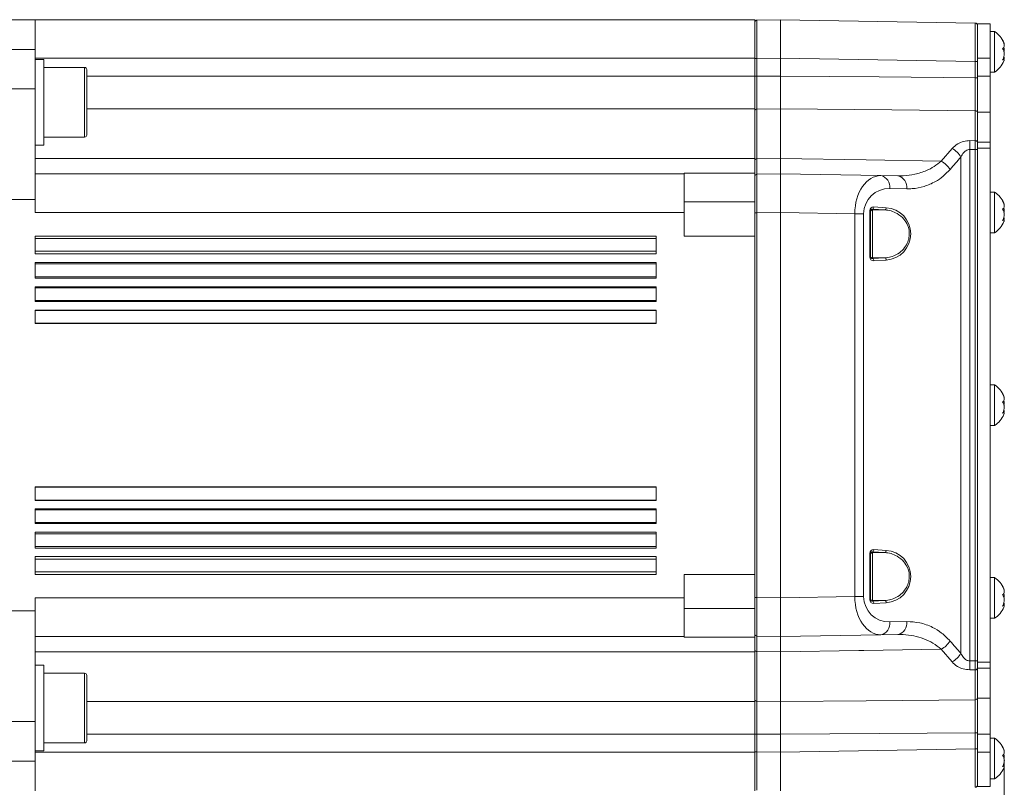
# Model space of a CAD drawing. Header units: millimetres. Extents: x 0 to 8410, y 0 to 5940.
# Tile 155 of 256: x 3716 to 3946, y 2643 to 2823. Entities that reach past the tile are written whole.
import ezdxf

# ---------------------------------------------------------------- set-up
doc = ezdxf.new("R2010")
doc.units = ezdxf.units.MM
doc.header["$LTSCALE"] = 10
doc.header["$PDSIZE"] = -1
doc.styles.add('SLDTEXTSTYLE0', font='TXT', dxfattribs={"width": 0.605})
doc.dimstyles.new('SLDDIMSTYLE6', dxfattribs={"dimtxt": 50, "dimasz": 50, "dimexe": 0, "dimexo": 0.0625, "dimgap": 12.5, "dimtad": 1, "dimtoh": 1, "dimdec": 0, "dimrnd": 1e-09, "dimzin": 12, "dimdsep": 46, "dimtxsty": 'SLDTEXTSTYLE0', "dimsah": 1, "dimcen": 0.09, "dimadec": 0, "dimazin": 0, "dimtfac": 1, "dimtofl": 0, "dimtmove": 0, "dimatfit": 3, "dimfxl": 0, "dimfrac": 2, "dimtolj": 1, "dimtzin": 12, "dimarcsym": 0})

# ---------------------------------------------------------------- blocks, each defined once
blk = doc.blocks.new('*D21')
at = {"color": 7, "linetype": 'Continuous', "lineweight": 0}
for p, q in [((3945.68, 2649.6), (3945.68, 2002.57)), ((3622.91, 2227.14), (3622.91, 2002.57)), ((3945.68, 2017.57), (3622.91, 2017.57))]:
    blk.add_line(p, q, dxfattribs=at)
for points in [[(3622.91, 2017.57), (3672.91, 2010.07), (3672.91, 2025.07)], [(3945.68, 2017.57), (3895.68, 2025.07), (3895.68, 2010.07)]]:
    blk.add_solid(points, dxfattribs=at)
at = {"color": 7, "linetype": 'Continuous', "lineweight": 0, "insert": (3727.01, 2082.03), "char_height": 50, "attachment_point": 1, "style": 'SLDTEXTSTYLE0'}
blk.add_mtext('323', dxfattribs=at)

msp = doc.modelspace()

# ---------------------------------------------------------------- linework, layer by layer
at = {"color": 7, "linetype": 'Continuous', "lineweight": 0}
for p, q in [((3719.407859, 2822.574738), (3700.907859, 2822.574738)), ((3719.407859, 2822.574738), (3719.407859, 2815.641704)), ((3887.407849, 2822.574738), (3719.407859, 2822.574738)), ((3887.407849, 2813.574735), (3887.407849, 2822.574738)), ((3887.899141, 2822.478596), (3893.407861, 2822.574738)), ((3893.407861, 2813.576105), (3893.407861, 2822.574738)), ((3893.407861, 2822.574738), (3938.916574, 2821.780387)), ((3939.407865, 2821.574751), (3942.407856, 2821.574751)), ((3939.407865, 2813.574735), (3939.407865, 2821.574751)), ((3942.407856, 2813.574735), (3942.407856, 2821.574751)), ((3943.407844, 2819.824758), (3942.407856, 2819.824758)), ((3943.407844, 2810.523871), (3943.407844, 2819.824758)), ((3719.407859, 2815.641704), (3719.407859, 2806.449297)), ((3721.407856, 2813.285414), (3719.407859, 2813.285414)), ((3721.407856, 2803.285423), (3721.407856, 2813.285414)), ((3887.407849, 2809.412244), (3887.407849, 2813.574735)), ((3893.407861, 2813.576105), (3893.407861, 2809.411529)), ((3939.407865, 2809.412244), (3939.407865, 2813.574735)), ((3942.407856, 2809.412244), (3942.407856, 2813.574735)), ((3945.582191, 2813.292626), (3945.354591, 2813.292626)), ((3730.90786, 2811.420444), (3721.407856, 2811.420444)), ((3731.407854, 2810.92042), (3731.407854, 2801.650527)), ((3942.407856, 2810.324732), (3943.407844, 2810.324732)), ((3943.407844, 2810.324732), (3943.407844, 2810.523871)), ((3887.407849, 2801.72849), (3887.407849, 2809.412244)), ((3939.407865, 2800.960127), (3939.407865, 2809.412244)), ((3942.407856, 2800.960127), (3942.407856, 2809.412244)), ((3719.407859, 2806.449297), (3719.407859, 2780.574742)), ((3721.407856, 2793.285433), (3721.407856, 2803.285423)), ((3731.407854, 2801.650527), (3731.407854, 2795.650426)), ((3887.407849, 2790.174785), (3887.407849, 2801.72849)), ((3893.407861, 2801.728907), (3893.407861, 2790.174249)), ((3939.407865, 2793.954078), (3939.407865, 2800.960127)), ((3942.407856, 2793.954078), (3942.407856, 2800.960127)), ((3721.407856, 2795.150462), (3730.90786, 2795.150462)), ((3939.407865, 2792.574766), (3939.407865, 2793.954078)), ((3942.407856, 2792.574766), (3942.407856, 2793.954078)), ((3719.407859, 2793.285433), (3721.407856, 2793.285433)), ((3939.407865, 2672.574762), (3939.407865, 2792.574766)), ((3942.407856, 2672.574762), (3942.407856, 2792.574766)), ((3887.407849, 2786.745015), (3887.407849, 2790.174785)), ((3870.907853, 2786.745015), (3887.407849, 2786.745015)), ((3870.907853, 2786.574784), (3870.907853, 2786.745015)), ((3887.407849, 2785.978678), (3887.407849, 2786.745015)), ((3870.907853, 2786.574784), (3719.407859, 2786.574784)), ((3870.907853, 2777.574781), (3870.907853, 2786.574784)), ((3887.407849, 2785.978678), (3887.407849, 2786.395016)), ((3887.407849, 2777.47995), (3887.407849, 2785.978678)), ((3887.899141, 2786.478582), (3893.407861, 2786.574784)), ((3893.407861, 2777.576152), (3893.407861, 2786.574784)), ((3893.407861, 2786.574784), (3916.875253, 2786.165121)), ((3916.875253, 2786.165121), (3920.855025, 2786.095682)), ((3943.407844, 2782.324735), (3942.407856, 2782.324735)), ((3943.407844, 2773.023847), (3943.407844, 2782.324735)), ((3719.407859, 2780.574742), (3700.907859, 2780.574742)), ((3719.407859, 2780.574742), (3719.407859, 2777.574781)), ((3870.907853, 2772.074762), (3870.907853, 2777.574781)), ((3893.407861, 2777.576152), (3893.407861, 2687.573376)), ((3914.407859, 2777.933064), (3914.407859, 2767.216447)), ((3917.772124, 2778.179172), (3914.899121, 2778.359059)), ((3887.407849, 2772.074762), (3887.407849, 2777.47995)), ((3945.582191, 2775.792602), (3945.354591, 2775.792602)), ((3943.407844, 2772.824767), (3943.407844, 2773.023847)), ((3864.407862, 2772.074762), (3719.407859, 2772.074762)), ((3719.407859, 2772.074762), (3719.407859, 2767.925266)), ((3864.407862, 2772.074762), (3864.407862, 2767.925266)), ((3887.407849, 2772.074762), (3870.907853, 2772.074762)), ((3887.407849, 2693.074766), (3887.407849, 2772.074762)), ((3942.407856, 2772.824767), (3943.407844, 2772.824767)), ((3864.407862, 2767.925266), (3719.407859, 2767.925266)), ((3864.407862, 2765.925291), (3719.407859, 2765.925291)), ((3719.407859, 2765.925291), (3719.407859, 2762.198451)), ((3864.407862, 2765.925291), (3864.407862, 2762.198451)), ((3864.407862, 2762.198451), (3719.407859, 2762.198451)), ((3864.407862, 2760.198417), (3719.407859, 2760.198417)), ((3719.407859, 2760.198417), (3719.407859, 2756.793562)), ((3864.407862, 2760.198417), (3864.407862, 2756.793562)), ((3864.407862, 2756.793562), (3719.407859, 2756.793562)), ((3864.407862, 2754.793528), (3719.407859, 2754.793528)), ((3719.407859, 2754.793528), (3719.407859, 2751.631978)), ((3864.407862, 2754.793528), (3864.407862, 2751.631978)), ((3864.407862, 2751.631978), (3719.407859, 2751.631978)), ((3943.407844, 2737.324748), (3942.407856, 2737.324748)), ((3943.407844, 2728.02386), (3943.407844, 2737.324748)), ((3945.582191, 2730.792615), (3945.354591, 2730.792615)), ((3942.407856, 2727.824751), (3943.407844, 2727.824751)), ((3943.407844, 2727.824751), (3943.407844, 2728.02386)), ((3719.407859, 2713.51752), (3719.407859, 2710.35597)), ((3864.407862, 2713.51752), (3719.407859, 2713.51752)), ((3864.407862, 2713.51752), (3864.407862, 2710.35597)), ((3864.407862, 2710.35597), (3719.407859, 2710.35597)), ((3719.407859, 2708.355966), (3719.407859, 2704.951081)), ((3864.407862, 2708.355966), (3719.407859, 2708.355966)), ((3864.407862, 2708.355966), (3864.407862, 2704.951081)), ((3864.407862, 2704.951081), (3719.407859, 2704.951081)), ((3719.407859, 2702.951077), (3719.407859, 2699.224267)), ((3864.407862, 2702.951077), (3719.407859, 2702.951077)), ((3864.407862, 2702.951077), (3864.407862, 2699.224267)), ((3864.407862, 2699.224267), (3719.407859, 2699.224267)), ((3719.407859, 2697.224263), (3719.407859, 2693.074766)), ((3864.407862, 2697.224263), (3719.407859, 2697.224263)), ((3864.407862, 2697.224263), (3864.407862, 2693.074766)), ((3914.407859, 2697.933051), (3914.407859, 2687.216464)), ((3864.407862, 2693.074766), (3719.407859, 2693.074766)), ((3870.907853, 2693.074766), (3887.407849, 2693.074766)), ((3870.907853, 2687.574747), (3870.907853, 2693.074766)), ((3887.407849, 2687.669549), (3887.407849, 2693.074766)), ((3943.407844, 2692.324761), (3942.407856, 2692.324761)), ((3943.407844, 2683.023843), (3943.407844, 2692.324761)), ((3719.407859, 2687.574747), (3719.407859, 2684.574756)), ((3870.907853, 2687.574747), (3870.907853, 2678.574774)), ((3887.407849, 2679.17085), (3887.407849, 2687.669549)), ((3893.407861, 2678.574774), (3893.407861, 2687.573376)), ((3945.582191, 2685.792628), (3945.354591, 2685.792628)), ((3719.407859, 2684.574756), (3700.907859, 2684.574756)), ((3719.407859, 2684.574756), (3719.407859, 2658.700201)), ((3942.407856, 2682.824764), (3943.407844, 2682.824764)), ((3943.407844, 2682.824764), (3943.407844, 2683.023843)), ((3887.407849, 2678.404483), (3887.407849, 2679.17085)), ((3893.407861, 2678.574774), (3887.899141, 2678.670916)), ((3916.875253, 2678.984377), (3893.407861, 2678.574774)), ((3920.855025, 2679.053846), (3916.875253, 2678.984377)), ((3870.907853, 2678.574774), (3719.407859, 2678.574774)), ((3870.907853, 2678.404483), (3870.907853, 2678.574774)), ((3887.407849, 2678.404483), (3870.907853, 2678.404483)), ((3887.407849, 2674.974773), (3887.407849, 2678.404483)), ((3887.407849, 2663.421008), (3887.407849, 2674.974773)), ((3893.407861, 2674.975249), (3893.407861, 2663.420621)), ((3721.407856, 2671.864096), (3719.407859, 2671.864096)), ((3721.407856, 2651.864085), (3721.407856, 2671.864096)), ((3939.407865, 2671.195451), (3939.407865, 2672.574762)), ((3942.407856, 2671.195451), (3942.407856, 2672.574762)), ((3730.90786, 2669.999096), (3721.407856, 2669.999096)), ((3731.407854, 2669.499073), (3731.407854, 2654.229078)), ((3939.407865, 2664.189401), (3939.407865, 2671.195451)), ((3942.407856, 2664.189401), (3942.407856, 2671.195451)), ((3887.407849, 2655.737254), (3887.407849, 2663.421008)), ((3939.407865, 2655.737254), (3939.407865, 2664.189401)), ((3942.407856, 2655.737254), (3942.407856, 2664.189401)), ((3719.407859, 2658.700201), (3719.407859, 2649.507824)), ((3887.407849, 2651.574764), (3887.407849, 2655.737254)), ((3893.407861, 2655.737969), (3893.407861, 2651.573393)), ((3939.407865, 2651.574764), (3939.407865, 2655.737254)), ((3942.407856, 2651.574764), (3942.407856, 2655.737254)), ((3721.407856, 2653.729084), (3730.90786, 2653.729084)), ((3943.407844, 2654.824767), (3942.407856, 2654.824767)), ((3943.407844, 2645.523849), (3943.407844, 2654.824767)), ((3719.407859, 2651.864085), (3721.407856, 2651.864085)), ((3887.407849, 2642.57476), (3887.407849, 2651.574764)), ((3893.407861, 2651.573393), (3893.407861, 2642.57476)), ((3939.407865, 2643.574748), (3939.407865, 2651.574764)), ((3942.407856, 2643.574748), (3942.407856, 2651.574764)), ((3719.407859, 2649.507824), (3719.407859, 2642.57476)), ((3945.582191, 2648.292604), (3945.354591, 2648.292604)), ((3942.407856, 2645.32477), (3943.407844, 2645.32477)), ((3943.407844, 2645.32477), (3943.407844, 2645.523849)), ((3939.407865, 2643.574748), (3942.407856, 2643.574748))]:
    msp.add_line(p, q, dxfattribs=at)
at = {"color": 8, "linetype": 'Continuous', "lineweight": 0}
for p, q in [((3719.407859, 2815.641704), (3700.907859, 2815.641704)), ((3887.407849, 2813.574735), (3719.407859, 2813.574735)), ((3887.407849, 2813.479963), (3887.899141, 2813.479963)), ((3893.407861, 2813.576105), (3887.899141, 2813.479963)), ((3887.899141, 2813.479963), (3887.899141, 2809.366468)), ((3938.916574, 2812.781754), (3893.407861, 2813.576105)), ((3938.916574, 2809.038463), (3938.916574, 2812.781754)), ((3939.407865, 2812.781754), (3938.916574, 2812.781754)), ((3939.407865, 2813.574735), (3942.407856, 2813.574735)), ((3730.90786, 2801.543418), (3730.90786, 2811.420444)), ((3731.407854, 2809.412244), (3887.407849, 2809.412244)), ((3887.407849, 2809.366468), (3887.899141, 2809.366468)), ((3939.407865, 2809.038463), (3938.916574, 2809.038463)), ((3939.407865, 2809.412244), (3942.407856, 2809.412244)), ((3719.407859, 2806.449297), (3700.907859, 2806.449297)), ((3730.90786, 2795.150462), (3730.90786, 2801.543418)), ((3887.407849, 2801.72849), (3731.407854, 2801.72849)), ((3893.407861, 2801.728907), (3887.899141, 2801.680985)), ((3887.899141, 2801.680985), (3887.899141, 2790.081564)), ((3938.916574, 2794.332984), (3938.916574, 2801.33194)), ((3939.407865, 2800.960127), (3942.407856, 2800.960127)), ((3937.619756, 2794.341865), (3938.916574, 2794.332984)), ((3939.407865, 2793.954078), (3942.407856, 2793.954078)), ((3930.95092, 2789.542678), (3933.481822, 2792.499188)), ((3937.619756, 2792.265478), (3937.619756, 2672.88405)), ((3939.407865, 2792.256358), (3938.916574, 2792.256358)), ((3938.916574, 2672.89317), (3938.916574, 2792.256358)), ((3939.407865, 2792.574766), (3942.407856, 2792.574766)), ((3719.407859, 2790.174785), (3887.407849, 2790.174785)), ((3887.899141, 2790.081564), (3893.407861, 2790.174249)), ((3935.550789, 2674.663159), (3935.550789, 2790.486339)), ((3922.923992, 2783.096138), (3918.94422, 2783.165577)), ((3887.407849, 2780.074778), (3870.907853, 2780.074778)), ((3870.907853, 2777.574781), (3719.407859, 2777.574781)), ((3893.407861, 2777.576152), (3887.899141, 2777.47995)), ((3910.769592, 2777.273062), (3893.407861, 2777.576152)), ((3914.261411, 2767.216447), (3914.261411, 2777.933064)), ((3914.407859, 2777.933064), (3914.261411, 2777.933064)), ((3914.899121, 2778.359059), (3914.899121, 2778.129164)), ((3914.899121, 2778.129164), (3917.772124, 2778.179172)), ((3914.899121, 2778.129164), (3914.899121, 2767.020348)), ((3915.243963, 2778.857354), (3918.116937, 2778.677467)), ((3887.899141, 2777.47995), (3887.407849, 2777.47995)), ((3887.899141, 2777.47995), (3887.899141, 2687.669549)), ((3910.769592, 2687.876436), (3910.769592, 2777.273062)), ((3910.769592, 2777.273062), (3912.838558, 2777.273062)), ((3912.838558, 2777.273062), (3912.838558, 2687.876436)), ((3864.407862, 2771.494332), (3719.407859, 2771.494332)), ((3864.407862, 2768.505696), (3719.407859, 2768.505696)), ((3914.407859, 2767.216447), (3914.261411, 2767.216447)), ((3914.899121, 2767.020348), (3914.899121, 2766.790453)), ((3914.899121, 2767.020348), (3917.772124, 2766.970399)), ((3914.899121, 2766.790453), (3917.772124, 2766.970399)), ((3918.116937, 2766.472045), (3915.243963, 2766.292158)), ((3864.407862, 2765.55616), (3719.407859, 2765.55616)), ((3864.407862, 2762.567583), (3719.407859, 2762.567583)), ((3864.407862, 2759.990278), (3719.407859, 2759.990278)), ((3864.407862, 2757.001701), (3719.407859, 2757.001701)), ((3864.407862, 2754.707042), (3719.407859, 2754.707042)), ((3864.407862, 2751.718465), (3719.407859, 2751.718465)), ((3864.407862, 2713.431034), (3719.407859, 2713.431034)), ((3864.407862, 2710.442457), (3719.407859, 2710.442457)), ((3864.407862, 2708.147827), (3719.407859, 2708.147827)), ((3864.407862, 2705.15922), (3719.407859, 2705.15922)), ((3864.407862, 2702.581945), (3719.407859, 2702.581945)), ((3864.407862, 2699.593368), (3719.407859, 2699.593368)), ((3914.261411, 2687.216464), (3914.261411, 2697.933051)), ((3914.407859, 2697.933051), (3914.261411, 2697.933051)), ((3914.899121, 2698.359046), (3914.899121, 2698.12915)), ((3917.772124, 2698.179129), (3914.899121, 2698.359046)), ((3914.899121, 2698.12915), (3917.772124, 2698.179129)), ((3914.899121, 2698.12915), (3914.899121, 2687.020365)), ((3915.243963, 2698.85737), (3918.116937, 2698.677483)), ((3864.407862, 2696.643803), (3719.407859, 2696.643803)), ((3864.407862, 2693.655226), (3719.407859, 2693.655226)), ((3893.407861, 2687.573376), (3910.769592, 2687.876436)), ((3910.769592, 2687.876436), (3912.838558, 2687.876436)), ((3870.907853, 2687.574747), (3719.407859, 2687.574747)), ((3887.899141, 2687.669549), (3887.407849, 2687.669549)), ((3887.899141, 2687.669549), (3893.407861, 2687.573376)), ((3914.407859, 2687.216464), (3914.261411, 2687.216464)), ((3914.899121, 2687.020365), (3914.899121, 2686.790469)), ((3914.899121, 2687.020365), (3917.772124, 2686.970386)), ((3914.899121, 2686.790469), (3917.772124, 2686.970386)), ((3918.116937, 2686.472061), (3915.243963, 2686.292145)), ((3870.907853, 2685.07475), (3887.407849, 2685.07475)), ((3918.94422, 2681.983921), (3922.923992, 2682.05339)), ((3887.407849, 2674.974773), (3719.407859, 2674.974773)), ((3893.407861, 2674.975249), (3887.899141, 2675.067935)), ((3887.899141, 2675.067935), (3887.899141, 2663.468543)), ((3933.481822, 2672.65034), (3930.95092, 2675.60682)), ((3939.407865, 2672.89317), (3938.916574, 2672.89317)), ((3939.407865, 2672.574762), (3942.407856, 2672.574762)), ((3730.90786, 2653.729084), (3730.90786, 2669.999096)), ((3938.916574, 2670.816544), (3937.619756, 2670.807663)), ((3938.916574, 2663.817617), (3938.916574, 2670.816544)), ((3939.407865, 2671.195451), (3942.407856, 2671.195451)), ((3731.407854, 2663.421008), (3887.407849, 2663.421008)), ((3887.899141, 2663.468543), (3893.407861, 2663.420621)), ((3939.407865, 2664.189401), (3942.407856, 2664.189401)), ((3719.407859, 2658.700201), (3700.907859, 2658.700201)), ((3887.407849, 2655.737254), (3731.407854, 2655.737254)), ((3887.899141, 2655.78306), (3887.407849, 2655.78306)), ((3887.899141, 2655.78306), (3887.899141, 2651.669535)), ((3939.407865, 2656.111065), (3938.916574, 2656.111065)), ((3938.916574, 2652.367744), (3938.916574, 2656.111065)), ((3939.407865, 2655.737254), (3942.407856, 2655.737254)), ((3887.407849, 2651.574764), (3719.407859, 2651.574764)), ((3887.899141, 2651.669535), (3887.407849, 2651.669535)), ((3887.899141, 2651.669535), (3893.407861, 2651.573393)), ((3893.407861, 2651.573393), (3938.916574, 2652.367744)), ((3939.407865, 2652.367744), (3938.916574, 2652.367744)), ((3939.407865, 2651.574764), (3942.407856, 2651.574764)), ((3719.407859, 2649.507824), (3700.907859, 2649.507824))]:
    msp.add_line(p, q, dxfattribs=at)
at = {"color": 8, "linetype": 'Continuous', "lineweight": 0, "flags": 128}
for points in [[(3887.899141, 2809.366468), (3890.366296, 2809.386674), (3893.407861, 2809.411529)], [(3893.407861, 2809.411529), (3916.449616, 2809.22288), (3938.916574, 2809.038463)], [(3938.916574, 2801.33194), (3919.411461, 2801.502291), (3893.407861, 2801.728907)], [(3938.916574, 2792.256358), (3937.89957, 2792.263511), (3937.619756, 2792.265478)], [(3887.407849, 2789.761785), (3887.417267, 2789.823535), (3887.445072, 2789.882901), (3887.490312, 2789.937738), (3887.551228, 2789.985958), (3887.625555, 2790.025774), (3887.710492, 2790.055636), (3887.802849, 2790.074471), (3887.899141, 2790.081564)], [(3893.407861, 2790.174249), (3913.404266, 2789.83784), (3930.95092, 2789.542678)], [(3887.899141, 2675.067935), (3887.802849, 2675.075028), (3887.710492, 2675.093863), (3887.625555, 2675.123754), (3887.551228, 2675.16354), (3887.490312, 2675.21179), (3887.445072, 2675.266627), (3887.417267, 2675.326023), (3887.407849, 2675.387713)], [(3930.95092, 2675.60682), (3912.850658, 2675.30236), (3911.734204, 2675.283584), (3893.407861, 2674.975249)], [(3937.619756, 2672.88405), (3937.89957, 2672.886017), (3938.916574, 2672.89317)], [(3893.407861, 2663.420621), (3913.404266, 2663.594786), (3938.916574, 2663.817617)], [(3893.407861, 2655.737969), (3890.366296, 2655.762854), (3887.899141, 2655.78306)], [(3938.916574, 2656.111065), (3916.449616, 2655.926648), (3893.407861, 2655.737969)]]:
    msp.add_lwpolyline(points, dxfattribs=at)
at = {"color": 7, "linetype": 'Continuous', "lineweight": 0}
for centre, radius, start, end in [((3887.907857, 2821.97868), 0.5, 91, 180), ((3938.907857, 2821.280478), 0.5, 0, 89), ((3940.113705, 2814.809925), 6, 23.62506073, 56.69982304), ((3940.113705, 2815.339593), 6, 303.30017696, 336.46241177), ((3730.907857, 2810.920437), 0.5, 0, 90), ((3730.907857, 2795.650437), 0.5, 270, 0), ((3887.907857, 2785.97868), 0.5, 91, 180), ((3940.113705, 2777.309925), 6, 23.62506073, 56.69982304), ((3940.113705, 2777.839593), 6, 303.30017696, 336.46241177), ((3940.113705, 2732.309925), 6, 23.62506073, 56.69982304), ((3940.113705, 2732.839593), 6, 303.30017696, 336.46241177), ((3940.113705, 2687.309925), 6, 23.62506073, 56.69982304), ((3940.113705, 2687.839593), 6, 303.30017696, 336.46241177), ((3887.907857, 2679.170838), 0.5, 180, 269), ((3730.907857, 2669.499081), 0.5, 0, 90), ((3730.907857, 2654.229081), 0.5, 270, 360), ((3940.113705, 2649.809925), 6, 23.62506073, 56.69982304), ((3940.113705, 2650.339593), 6, 303.30017696, 336.46241177), ((3938.907857, 2643.869041), 0.5, 271, 0)]:
    msp.add_arc(centre, radius, start, end, dxfattribs=at)
at = {"color": 8, "linetype": 'Continuous', "lineweight": 0}
for centre, radius, start, end in [((3887.854654, 2801.231667), 0.451515, 84.34562182, 171.71696799), ((3938.960615, 2800.882234), 0.451858, 8.18904296, 95.59327169), ((3806.429547, 2793.303672), 131.194317, 359.54659059, 0.45340941), ((3938.975605, 2793.89504), 0.441905, 11.99242521, 97.6767087), ((3931.13107, 2788.013148), 5.064642, 29.23054984, 62.344783), ((3928.569727, 2784.891356), 5.225407, 31.60963729, 62.89032809), ((3916.308077, 2783.560588), 2.665573, 351.47795883, 77.71478607), ((3920.287765, 2783.49109), 2.665648, 351.47946733, 77.71327757), ((3914.907035, 2777.63005), 0.499176, 90.9084014, 179.91290572), ((3914.768996, 2778.817582), 0.47663, 285.84345593, 4.78655346), ((3917.642048, 2778.637633), 0.476556, 285.83985618, 4.79478749), ((3914.90706, 2767.519486), 0.499201, 180.08994543, 269.08874746), ((3914.768996, 2766.33193), 0.47663, 355.21344654, 74.15654407), ((3917.641884, 2766.51182), 0.476716, 355.21393464, 74.14500833), ((3914.906999, 2697.630072), 0.499141, 90.90441308, 179.91346791), ((3914.768994, 2698.817572), 0.476634, 285.84357808, 4.78963822), ((3917.641925, 2698.63768), 0.476677, 285.85116962, 4.78988741), ((3914.90703, 2687.519473), 0.499171, 180.08999451, 269.0921245), ((3914.768994, 2686.331943), 0.476634, 355.21036178, 74.15642192), ((3917.641927, 2686.511839), 0.476673, 355.21319712, 74.1489524), ((3916.308043, 2681.588933), 2.665603, 282.28581748, 8.52143761), ((3920.287799, 2681.658414), 2.665618, 282.28611882, 8.52113627), ((3928.569883, 2680.257931), 5.225148, 297.1092048, 328.39171989), ((3931.130753, 2677.136743), 5.065109, 297.65648857, 330.76733058), ((3806.430139, 2671.845856), 131.193725, 359.54658854, 0.45341146), ((3938.975643, 2671.254441), 0.441864, 262.31755205, 348.00866842), ((3887.85464, 2663.917837), 0.451493, 188.27660317, 275.65649437), ((3938.960701, 2664.267219), 0.451762, 264.39456956, 351.81881202)]:
    msp.add_arc(centre, radius, start, end, dxfattribs=at)
for centre, major_axis, ratio, start_param, end_param in [((3887.907857, 2813.477385), (-0.008726, 9.001219), 0.0009691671, 0.0000159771, 1.5705077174), ((3938.907857, 2812.779183), (0.008726, 9.001219), 0.0009691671, 4.7126775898, 6.2831693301), ((3998.048622, 2732.574759), (85.210059, 0), 0.9998476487, 2.3941888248, 2.438982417), ((3887.907857, 2777.477385), (-0.008726, 9.001219), 0.0009691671, 0.0000159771, 1.5705077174), ((3916.824763, 2777.164645), (-0.037645, 9.001074), 0.6727278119, 6.268629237, 7.8391209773), ((3918.946084, 2777.164645), (5.643148, -2.395374), 0.9751955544, 1.9635715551, 3.5340632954), ((3915.261411, 2777.852917), (-0.707107, 0.766032), 0.9230769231, 5.5152404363, 7.0685834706), ((3917.734688, 2772.574759), (6.115598, 0), 0.9998476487, 4.774934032, 7.7914365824), ((3915.261411, 2767.296602), (0.707107, 0.766032), 0.9230769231, 2.3561944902, 3.9095375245), ((3915.261411, 2697.852917), (-0.707107, 0.766032), 0.9230769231, 5.5152404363, 7.0685834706), ((3917.734688, 2692.574759), (6.115598, 0), 0.9998476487, 4.774934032, 7.7914365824), ((3916.824763, 2687.984874), (0.037645, 9.001074), 0.6727278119, 1.5856569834, 3.1561487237), ((3918.946084, 2687.984874), (5.643148, 2.395374), 0.9751955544, 2.7491220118, 4.3196137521), ((3887.907857, 2687.672133), (0.008726, 9.001219), 0.0009691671, 1.5710849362, 3.1415766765), ((3915.261411, 2687.296602), (0.707107, 0.766032), 0.9230769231, 2.3561944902, 3.9095375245), ((3998.048622, 2732.574759), (85.210059, 0), 0.9998476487, 3.8442028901, 3.8889964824), ((3887.907857, 2651.672133), (0.008726, 9.001219), 0.0009691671, 1.5710849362, 3.1415766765), ((3938.907857, 2652.370336), (-0.008726, 9.001219), 0.0009691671, 3.1416086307, 4.712100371)]:
    msp.add_ellipse(centre, major_axis=major_axis, ratio=ratio, start_param=start_param, end_param=end_param, dxfattribs=at)
at = {"color": 7, "linetype": 'Continuous', "lineweight": 0}
for centre, major_axis, start_param, end_param in [((3914.907857, 2777.852917), (-0.357021, 0.410629), 5.5053842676, 7.0587273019), ((3914.907857, 2767.296602), (0.357021, 0.410629), 2.3660506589, 3.9193936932), ((3914.907857, 2697.852917), (-0.357021, 0.410629), 5.5053842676, 7.0587273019), ((3914.907857, 2687.296602), (0.357021, 0.410629), 2.3660506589, 3.9193936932)]:
    msp.add_ellipse(centre, major_axis=major_axis, ratio=0.852477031, start_param=start_param, end_param=end_param, dxfattribs=at)
for points, knots in [([(3945.614646, 2816.89364), (3945.645061, 2816.907238), (3945.715406, 2816.938689), (3945.627302, 2817.202316), (3945.467305, 2817.499882), (3945.337205, 2817.696184), (3945.301275, 2817.750397)], [0, 0, 0, 0, 0.2438858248, 0.5640734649, 0.8796078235, 1, 1, 1, 1]), ([(3945.301275, 2817.750397), (3945.404875, 2817.532065), (3945.613722, 2817.09193), (3945.711849, 2816.511801), (3945.631556, 2816.110208), (3945.466973, 2815.928966), (3945.337131, 2815.876961), (3945.301275, 2815.862599)], [0, 0, 0, 0, 0.246915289, 0.4977545, 0.7104365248, 0.9200354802, 1, 1, 1, 1]), ([(3945.301275, 2815.862599), (3945.404874, 2815.69356), (3945.613718, 2815.352801), (3945.711852, 2814.66836), (3945.631545, 2813.987607), (3945.466985, 2813.503468), (3945.337132, 2813.255437), (3945.301275, 2813.186947)], [0, 0, 0, 0, 0.2469198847, 0.4977570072, 0.7104308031, 0.9200399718, 1, 1, 1, 1]), ([(3945.614646, 2815.074745), (3945.646182, 2815.222133), (3945.718037, 2815.557962), (3945.649326, 2815.933009), (3945.610772, 2816.143456)], [0, 0, 0, 0, 0.4388772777, 1, 1, 1, 1]), ([(3945.301275, 2813.186947), (3945.404178, 2813.2356), (3945.611625, 2813.333682), (3945.718482, 2813.239855), (3945.644941, 2813.033973), (3945.611994, 2812.941733)], [0, 0, 0, 0, 0.3520477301, 0.7097016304, 1, 1, 1, 1]), ([(3945.614646, 2813.255909), (3945.646182, 2813.390648), (3945.718037, 2813.697654), (3945.649326, 2813.89523), (3945.610772, 2814.006093)], [0, 0, 0, 0, 0.4388800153, 1, 1, 1, 1]), ([(3893.407861, 2801.728907), (3893.407861, 2802.189687), (3893.407861, 2803.419336), (3893.407861, 2806.046497), (3893.407861, 2808.289853), (3893.407861, 2809.411529)], [0, 0, 0, 0, 0.230560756, 0.6152812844, 1, 1, 1, 1]), ([(3939.407865, 2809.038463), (3939.407865, 2808.321994), (3939.407865, 2806.431732), (3939.407865, 2803.469973), (3939.407865, 2801.78772), (3939.407865, 2800.946596)], [0, 0, 0, 0, 0.2338312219, 0.6169168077, 1, 1, 1, 1]), ([(3939.407865, 2793.98686), (3939.407865, 2793.732823), (3939.407865, 2793.25433), (3939.407865, 2792.610733), (3939.407865, 2792.293786), (3939.407865, 2792.256358)], [0, 0, 0, 0, 0.4995345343, 0.9409009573, 1, 1, 1, 1]), ([(3887.407849, 2786.920014), (3887.407849, 2787.315686), (3887.407849, 2788.01013), (3887.407849, 2789.234864), (3887.407849, 2789.761785)], [0, 0, 0, 0, 0.5697670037, 1, 1, 1, 1]), ([(3893.407861, 2786.574784), (3893.407861, 2786.616467), (3893.407861, 2786.727703), (3893.407861, 2787.80399), (3893.407861, 2789.384165), (3893.407861, 2790.174249)], [0, 0, 0, 0, 0.2305613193, 0.6152819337, 1, 1, 1, 1]), ([(3945.614646, 2779.393616), (3945.645061, 2779.407243), (3945.715406, 2779.43876), (3945.627293, 2779.70226), (3945.46731, 2779.99992), (3945.337205, 2780.196221), (3945.301275, 2780.250433)], [0, 0, 0, 0, 0.2438869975, 0.5640589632, 0.8796069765, 1, 1, 1, 1]), ([(3945.301275, 2780.250433), (3945.404874, 2780.032081), (3945.613711, 2779.591925), (3945.711851, 2779.01177), (3945.631553, 2778.610237), (3945.466968, 2778.429045), (3945.337131, 2778.376959), (3945.301275, 2778.362575)], [0, 0, 0, 0, 0.2469307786, 0.4977653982, 0.7104345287, 0.9200321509, 1, 1, 1, 1]), ([(3945.301275, 2778.362575), (3945.404875, 2778.193536), (3945.613718, 2777.852778), (3945.711848, 2777.168337), (3945.631563, 2776.487594), (3945.466951, 2776.003485), (3945.33713, 2775.755433), (3945.301275, 2775.686923)], [0, 0, 0, 0, 0.2469204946, 0.4977573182, 0.7104316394, 0.920022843, 1, 1, 1, 1]), ([(3945.614646, 2777.574781), (3945.64618, 2777.722149), (3945.718038, 2778.057955), (3945.649328, 2778.432984), (3945.610772, 2778.643432)], [0, 0, 0, 0, 0.4388477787, 1, 1, 1, 1]), ([(3945.301275, 2775.686923), (3945.404178, 2775.735601), (3945.611621, 2775.83373), (3945.718482, 2775.739899), (3945.644942, 2775.533973), (3945.611994, 2775.441709)], [0, 0, 0, 0, 0.3520497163, 0.7096914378, 1, 1, 1, 1]), ([(3945.614646, 2775.755885), (3945.646182, 2775.890624), (3945.718037, 2776.197631), (3945.649326, 2776.395206), (3945.610772, 2776.506069)], [0, 0, 0, 0, 0.4388800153, 1, 1, 1, 1]), ([(3945.614646, 2734.39363), (3945.645061, 2734.407242), (3945.715406, 2734.438724), (3945.627297, 2734.702292), (3945.467304, 2734.999907), (3945.337205, 2735.196204), (3945.301275, 2735.250417)], [0, 0, 0, 0, 0.2438872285, 0.5640613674, 0.8796036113, 1, 1, 1, 1]), ([(3945.301275, 2735.250417), (3945.404874, 2735.032075), (3945.613716, 2734.591931), (3945.71185, 2734.011785), (3945.631555, 2733.610224), (3945.466971, 2733.429007), (3945.337131, 2733.376961), (3945.301275, 2733.362588)], [0, 0, 0, 0, 0.2469234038, 0.4977591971, 0.7104350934, 0.9200336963, 1, 1, 1, 1]), ([(3945.301275, 2733.362588), (3945.404875, 2733.19355), (3945.613717, 2732.852793), (3945.71185, 2732.168347), (3945.631554, 2731.487602), (3945.466968, 2731.003478), (3945.337131, 2730.755436), (3945.301275, 2730.686936)], [0, 0, 0, 0, 0.2469205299, 0.4977564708, 0.7104308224, 0.9200312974, 1, 1, 1, 1]), ([(3945.614646, 2732.574764), (3945.646181, 2732.722142), (3945.718037, 2733.057963), (3945.649328, 2733.432998), (3945.610772, 2733.643446)], [0, 0, 0, 0, 0.4388601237, 1, 1, 1, 1]), ([(3945.301275, 2730.686936), (3945.404178, 2730.735602), (3945.61162, 2730.833707), (3945.718482, 2730.739878), (3945.644942, 2730.533974), (3945.611994, 2730.441722)], [0, 0, 0, 0, 0.3520536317, 0.7096980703, 1, 1, 1, 1]), ([(3945.614646, 2730.755899), (3945.646182, 2730.890637), (3945.718037, 2731.197644), (3945.649326, 2731.395219), (3945.610772, 2731.506083)], [0, 0, 0, 0, 0.4388800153, 1, 1, 1, 1]), ([(3945.614646, 2689.393613), (3945.645061, 2689.407225), (3945.715405, 2689.438708), (3945.6273, 2689.702276), (3945.467297, 2689.999879), (3945.337205, 2690.196206), (3945.301275, 2690.25043)], [0, 0, 0, 0, 0.243883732, 0.5640600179, 0.879597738, 1, 1, 1, 1]), ([(3945.301275, 2690.25043), (3945.404875, 2690.032089), (3945.61372, 2689.591941), (3945.711849, 2689.011773), (3945.631557, 2688.610199), (3945.466969, 2688.429022), (3945.337131, 2688.376975), (3945.301275, 2688.362602)], [0, 0, 0, 0, 0.2469223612, 0.4977647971, 0.7104397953, 0.9200340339, 1, 1, 1, 1]), ([(3945.301275, 2688.362602), (3945.404875, 2688.193563), (3945.613719, 2687.852804), (3945.711847, 2687.168354), (3945.631566, 2686.487599), (3945.466951, 2686.003482), (3945.33713, 2685.75543), (3945.301275, 2685.686919)], [0, 0, 0, 0, 0.2469180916, 0.4977524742, 0.7104344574, 0.9200236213, 1, 1, 1, 1]), ([(3945.614646, 2687.574747), (3945.646181, 2687.722125), (3945.718037, 2688.057944), (3945.649327, 2688.432981), (3945.610772, 2688.643429)], [0, 0, 0, 0, 0.4388615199, 1, 1, 1, 1]), ([(3945.301275, 2685.686919), (3945.404178, 2685.735585), (3945.611621, 2685.833691), (3945.718482, 2685.73986), (3945.644942, 2685.533958), (3945.611994, 2685.441706)], [0, 0, 0, 0, 0.3520504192, 0.70969487, 1, 1, 1, 1]), ([(3945.614646, 2685.755912), (3945.646181, 2685.890639), (3945.718037, 2686.197628), (3945.649327, 2686.395201), (3945.610772, 2686.506066)], [0, 0, 0, 0, 0.4388683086, 1, 1, 1, 1]), ([(3887.407849, 2678.754482), (3887.407849, 2678.827207), (3887.407849, 2679.174908), (3887.407849, 2679.172642), (3887.407849, 2679.17085)], [0, 0, 0, 0, 0.2091588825, 1, 1, 1, 1]), ([(3887.407849, 2675.387713), (3887.407849, 2676.270275), (3887.407849, 2677.532361), (3887.407849, 2678.068316), (3887.407849, 2678.229484)], [0, 0, 0, 0, 0.6992876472, 1, 1, 1, 1]), ([(3893.407861, 2674.975249), (3893.407861, 2675.463323), (3893.407861, 2676.765814), (3893.407861, 2678.238333), (3893.407861, 2678.462627), (3893.407861, 2678.574774)], [0, 0, 0, 0, 0.2305593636, 0.6152796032, 1, 1, 1, 1]), ([(3939.407865, 2672.89317), (3939.407865, 2672.574886), (3939.407865, 2671.975378), (3939.407865, 2671.422087), (3939.407865, 2671.190046), (3939.407865, 2671.162638)], [0, 0, 0, 0, 0.4995223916, 0.9408845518, 1, 1, 1, 1]), ([(3893.407861, 2655.737969), (3893.407861, 2656.407896), (3893.407861, 2658.195676), (3893.407861, 2661.008506), (3893.407861, 2662.616583), (3893.407861, 2663.420621)], [0, 0, 0, 0, 0.2305614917, 0.6152811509, 1, 1, 1, 1]), ([(3939.407865, 2664.202932), (3939.407865, 2663.71151), (3939.407865, 2662.414993), (3939.407865, 2659.644258), (3939.407865, 2657.288796), (3939.407865, 2656.111065)], [0, 0, 0, 0, 0.2338306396, 0.6169154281, 1, 1, 1, 1]), ([(3945.614646, 2651.893619), (3945.645061, 2651.907231), (3945.715405, 2651.938714), (3945.6273, 2652.202283), (3945.4673, 2652.499881), (3945.337205, 2652.696212), (3945.301275, 2652.750436)], [0, 0, 0, 0, 0.2438842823, 0.5640612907, 0.8795997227, 1, 1, 1, 1]), ([(3945.301275, 2652.750436), (3945.404874, 2652.532082), (3945.613713, 2652.09192), (3945.71185, 2651.511782), (3945.631557, 2651.110203), (3945.466969, 2650.929028), (3945.337131, 2650.876981), (3945.301275, 2650.862608)], [0, 0, 0, 0, 0.246929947, 0.4977667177, 0.7104409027, 0.9200343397, 1, 1, 1, 1]), ([(3945.614646, 2650.074753), (3945.646181, 2650.222131), (3945.718037, 2650.557948), (3945.649327, 2650.932987), (3945.610772, 2651.143435)], [0, 0, 0, 0, 0.4388635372, 1, 1, 1, 1]), ([(3945.301275, 2650.862608), (3945.404875, 2650.693569), (3945.613723, 2650.352803), (3945.711849, 2649.668348), (3945.631555, 2648.987591), (3945.466968, 2648.503467), (3945.337131, 2648.255425), (3945.301275, 2648.186925)], [0, 0, 0, 0, 0.2469178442, 0.4977619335, 0.710433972, 0.9200321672, 1, 1, 1, 1]), ([(3945.614646, 2648.255888), (3945.646182, 2648.390627), (3945.718037, 2648.697633), (3945.649326, 2648.895208), (3945.610772, 2649.006072)], [0, 0, 0, 0, 0.4388800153, 1, 1, 1, 1]), ([(3945.301275, 2648.186925), (3945.404178, 2648.235591), (3945.611625, 2648.333696), (3945.718482, 2648.23987), (3945.644942, 2648.033964), (3945.611994, 2647.941712)], [0, 0, 0, 0, 0.3520470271, 0.7096981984, 1, 1, 1, 1])]:
    msp.add_open_spline(points, degree=3, knots=knots, dxfattribs=at)
at = {"color": 8, "linetype": 'Continuous', "lineweight": 0}
for points, knots in [([(3887.899141, 2809.366468), (3887.898895, 2808.693428), (3887.89824, 2806.899831), (3887.898139, 2804.674003), (3887.898526, 2802.831296), (3887.898933, 2802.068835), (3887.899141, 2801.680985)], [0, 0, 0, 0, 0.23064064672, 0.61463845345, 0.8039736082, 1, 1, 1, 1]), ([(3938.916574, 2801.33194), (3938.916939, 2802.132433), (3938.917669, 2803.733439), (3938.917447, 2806.223275), (3938.916978, 2808.003249), (3938.916711, 2808.68788), (3938.916574, 2809.038463)], [0, 0, 0, 0, 0.38296189, 0.7659329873, 0.8801399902, 1, 1, 1, 1]), ([(3937.619756, 2794.341865), (3937.15155, 2794.308908), (3936.139442, 2794.237663), (3934.644159, 2793.599988), (3933.89663, 2792.892034), (3933.481822, 2792.499188)], [0, 0, 0, 0, 0.27701264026, 0.59881157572, 1, 1, 1, 1]), ([(3938.916574, 2792.256358), (3938.916625, 2792.301291), (3938.917053, 2792.681643), (3938.917519, 2793.453967), (3938.916902, 2794.028147), (3938.916574, 2794.332984)], [0, 0, 0, 0, 0.0591247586, 0.5004821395, 1, 1, 1, 1]), ([(3935.550789, 2790.486339), (3935.747297, 2790.8583), (3936.079848, 2791.48777), (3936.772614, 2792.072245), (3937.299489, 2792.253687), (3937.539609, 2792.262527), (3937.619756, 2792.265478)], [0, 0, 0, 0, 0.4500393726, 0.7616013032, 0.9204277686, 1, 1, 1, 1]), ([(3887.899141, 2790.081564), (3887.898895, 2789.589872), (3887.89824, 2788.279553), (3887.898139, 2787.151218), (3887.898526, 2786.562599), (3887.898933, 2786.50691), (3887.899141, 2786.478582)], [0, 0, 0, 0, 0.2306391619, 0.6146345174, 0.8039700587, 1, 1, 1, 1]), ([(3920.855025, 2786.095682), (3921.262058, 2786.097408), (3922.587681, 2786.103028), (3924.84468, 2786.417061), (3927.262327, 2787.189796), (3929.328378, 2788.231034), (3930.406579, 2789.102639), (3930.95092, 2789.542678)], [0, 0, 0, 0, 0.1149195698, 0.3742700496, 0.6387879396, 0.8176385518, 1, 1, 1, 1]), ([(3933.019886, 2787.630144), (3932.494806, 2787.074191), (3931.430906, 2785.94774), (3929.387176, 2784.585112), (3926.948732, 2783.546297), (3924.683336, 2783.115222), (3923.330379, 2783.100546), (3922.923992, 2783.096138)], [0, 0, 0, 0, 0.18184881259, 0.36845535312, 0.62413246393, 0.8871010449, 1, 1, 1, 1]), ([(3917.772124, 2766.970399), (3918.01738, 2766.992369), (3918.723132, 2767.055588), (3919.887084, 2767.389536), (3921.236449, 2768.117195), (3922.401852, 2769.220072), (3923.189322, 2770.597504), (3923.538997, 2772.030098), (3923.496958, 2773.401084), (3923.081399, 2774.798577), (3922.163346, 2776.247883), (3920.803689, 2777.329694), (3919.258223, 2777.99869), (3918.27305, 2778.118336), (3917.772124, 2778.179172)], [0, 0, 0, 0, 0.0477046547, 0.1372754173, 0.2297170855, 0.3282463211, 0.4096246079, 0.4747285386, 0.5400426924, 0.6013839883, 0.6870395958, 0.8084556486, 0.9026065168, 1, 1, 1, 1]), ([(3917.772124, 2686.970386), (3918.01738, 2686.992369), (3918.723129, 2687.055625), (3919.887087, 2687.389506), (3921.236448, 2688.117186), (3922.401851, 2689.220058), (3923.189328, 2690.597498), (3923.538993, 2692.030106), (3923.496963, 2693.401093), (3923.081386, 2694.798574), (3922.163357, 2696.2479), (3920.803692, 2697.329718), (3919.25822, 2697.998676), (3918.273049, 2698.118303), (3917.772124, 2698.179129)], [0, 0, 0, 0, 0.0477047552, 0.1372751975, 0.2297168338, 0.3282460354, 0.4096242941, 0.474729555, 0.5400436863, 0.6013836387, 0.6870403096, 0.8084563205, 0.9026067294, 1, 1, 1, 1]), ([(3922.923992, 2682.05339), (3923.932956, 2682.005527), (3925.9812, 2681.908361), (3928.721147, 2680.913314), (3931.124446, 2679.484146), (3932.381812, 2678.180795), (3933.019886, 2677.519384)], [0, 0, 0, 0, 0.2798784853, 0.5681664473, 0.7808579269, 1, 1, 1, 1]), ([(3887.899141, 2678.670916), (3887.898895, 2678.630806), (3887.89824, 2678.523915), (3887.898139, 2677.613243), (3887.898526, 2676.318952), (3887.898933, 2675.489745), (3887.899141, 2675.067935)], [0, 0, 0, 0, 0.230638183, 0.614634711, 0.8039682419, 1, 1, 1, 1]), ([(3930.95092, 2675.60682), (3930.323404, 2676.105428), (3929.049512, 2677.117631), (3926.862354, 2678.111725), (3924.528184, 2678.781013), (3922.494322, 2679.046963), (3921.264048, 2679.052129), (3920.855025, 2679.053846)], [0, 0, 0, 0, 0.2090829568, 0.4244500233, 0.6526549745, 0.8845202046, 1, 1, 1, 1]), ([(3935.550789, 2674.663159), (3935.738088, 2674.306785), (3936.056995, 2673.699997), (3936.676833, 2673.152977), (3937.193074, 2672.919173), (3937.462678, 2672.89698), (3937.619756, 2672.88405)], [0, 0, 0, 0, 0.4307298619, 0.7333899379, 0.8446663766, 1, 1, 1, 1]), ([(3933.481822, 2672.65034), (3933.875897, 2672.274806), (3934.587999, 2671.596206), (3936.055149, 2670.930924), (3937.098805, 2670.848704), (3937.619756, 2670.807663)], [0, 0, 0, 0, 0.3829451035, 0.6919913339, 1, 1, 1, 1]), ([(3938.916574, 2670.816544), (3938.916625, 2670.849434), (3938.917053, 2671.127877), (3938.917519, 2671.791841), (3938.916902, 2672.511238), (3938.916574, 2672.89317)], [0, 0, 0, 0, 0.0591167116, 0.500480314, 1, 1, 1, 1]), ([(3887.899141, 2663.468543), (3887.898895, 2663.007207), (3887.89824, 2661.777779), (3887.898139, 2659.654033), (3887.898526, 2657.480464), (3887.898933, 2656.355373), (3887.899141, 2655.78306)], [0, 0, 0, 0, 0.2306388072, 0.6146357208, 0.803972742, 1, 1, 1, 1]), ([(3938.916574, 2656.111065), (3938.916939, 2657.235417), (3938.917669, 2659.484114), (3938.917447, 2661.776344), (3938.916978, 2663.133958), (3938.916711, 2663.586094), (3938.916574, 2663.817617)], [0, 0, 0, 0, 0.3829675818, 0.7659327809, 0.8801423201, 1, 1, 1, 1])]:
    msp.add_open_spline(points, degree=3, knots=knots, dxfattribs=at)
at = {"color": 7, "linetype": 'Continuous', "lineweight": 0}
msp.add_point((3945.6821, 2649.600458), dxfattribs=at)

# ---------------------------------------------------------------- dimensions: what is measured, and where the dimension line sits
dim = msp.add_linear_dim(base=(3622.907857, 2017.574759), p1=(3945.6821, 2649.600458), p2=(3622.907857, 2227.139992), dimstyle='SLDDIMSTYLE6', dxfattribs=at)
dim.commit()
dim.dimension.update_dxf_attribs({"geometry": '*D21', "text_midpoint": (3784.294979, 2017.574759), "dimtype": 160})

doc.saveas('drawing.dxf')
